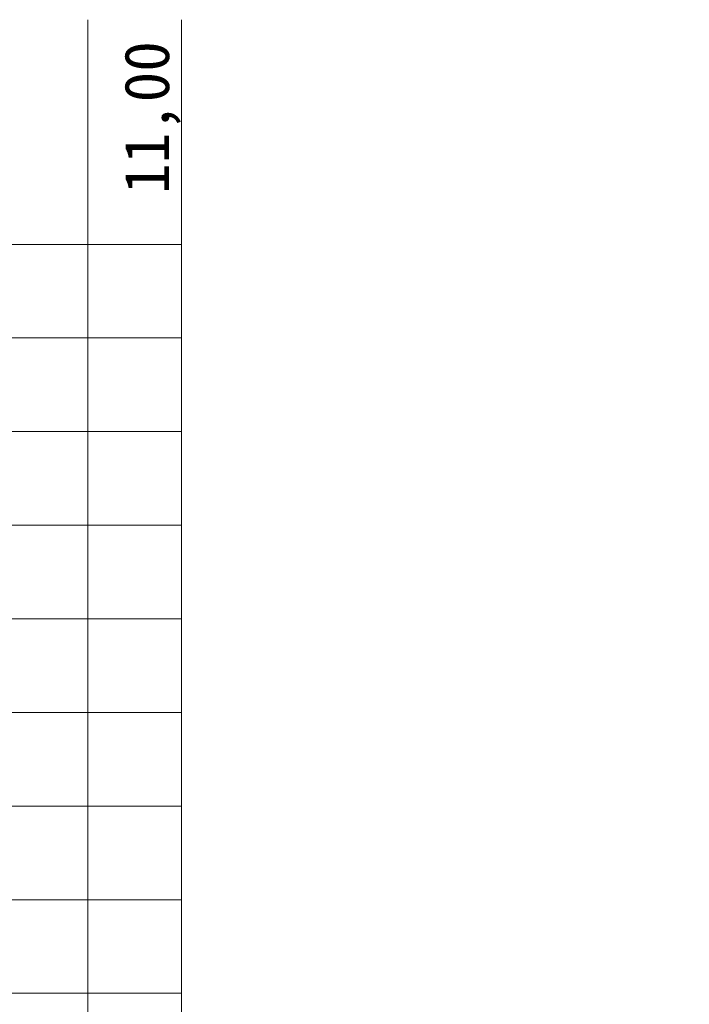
# Model space of a CAD drawing. Header units: feet. Extents: x 7493042 to 7493387, y 5986509 to 5986725.
# Tile 70 of 73: x 7493370.74 to 7493374.32, y 5986527.97 to 5986533.23. Entities that reach past the tile are written whole.
import ezdxf

# ---------------------------------------------------------------- set-up
doc = ezdxf.new("R2010")
doc.units = ezdxf.units.FT
doc.header["$MEASUREMENT"] = 0
for name, color, linetype, lineweight in [('_k_kreskowanie', 250, 'CONTINUOUS', 5), ('_k_wymiar', 7, 'CONTINUOUS', 13), ('Obrys', 7, 'CONTINUOUS', 25)]:
    doc.layers.add(name, color=color, linetype=linetype, lineweight=lineweight)
doc.layers.add('_k_niewidoczna', color=72, linetype='CONTINUOUS', lineweight=9, plot=False)
doc.styles.add('GENERATED_STYLE_1', font='MS Gothic.ttf')

# ---------------------------------------------------------------- blocks, each defined once
blk = doc.blocks.new('3009EPZ')
at = {"layer": '_k_niewidoczna', "color": 1, "lineweight": 20, "insert": (-3.1656, -0.2128), "char_height": 0.24, "width": 11.634443, "attachment_point": 1, "line_spacing_factor": 1.55, "style": 'GENERATED_STYLE_1', "bg_fill": 2}
blk.add_mtext('\\A1;{\\f@MS Gothic|b0|i0|c238|p49;\\C256;\\P\\pi-0.24,l0.24,t0.24,1.2;^I^I3009EPZ\\P\\pi-0.96,l0.96,t0.96,1.2;^I}', dxfattribs=at)
blk = doc.blocks.new('siatka_1')
at = {"layer": '_k_kreskowanie', "color": 250}
for p, q in [((7500226.2024, 5968351.7399), (7500236.4024, 5968351.7399)), ((7500227.4024, 5968339.5399), (7500227.4024, 5968351.7399)), ((7500227.9024, 5968339.5399), (7500227.9024, 5968351.7399)), ((7500228.4024, 5968339.5399), (7500228.4024, 5968351.7399)), ((7500228.9024, 5968339.5399), (7500228.9024, 5968351.7399)), ((7500229.4024, 5968339.5399), (7500229.4024, 5968351.7399)), ((7500229.9024, 5968339.5399), (7500229.9024, 5968351.7399)), ((7500230.4024, 5968339.5399), (7500230.4024, 5968351.7399)), ((7500230.9024, 5968339.5399), (7500230.9024, 5968351.7399)), ((7500231.4024, 5968339.5399), (7500231.4024, 5968351.7399)), ((7500226.2024, 5968351.2399), (7500236.4024, 5968351.2399))]:
    blk.add_line(p, q, dxfattribs=at)
at = {"layer": 'Obrys', "lineweight": 20, "insert": (7500227.2105, 5968340.4321), "char_height": 0.24, "width": 0.814205, "attachment_point": 1, "rotation": 180, "line_spacing_factor": 1.25, "style": 'GENERATED_STYLE_1'}
blk.add_mtext('\\pi0.21238,t0.93238;{\\f@MS Gothic|b0|i0|c238|p49;0,00\\P\\pi0.81421,t1.5342;\\P\\pi0.23309,t0.95309;1,00\\P\\pi0.81421,t1.5342;\\P\\pi0.21725,t0.93725;2,00\\P\\pi0.81421,t1.5342;\\P\\pi0.21603,t0.93603;3,00\\P\\pi0.81421,t1.5342;\\P\\pi0.21238,t0.93238;4,00\\P\\pi0.81421,t1.5342;\\P\\pi0.21603,t0.93603;5,00\\P\\pi0.81421,t1.5342;\\P\\pi0.21969,t0.93969;6,00\\P\\pi0.81421,t1.5342;\\P\\pi0.22212,t0.94212;7,00\\P\\pi0.81421,t1.5342;\\P\\pi0.21603,t0.93603;8,00\\P\\pi0.81421,t1.5342;\\P\\pi0.21847,t0.93847;9,00\\P\\pi0.81421,t1.5342;\\P\\pi0.077149,t0.79715;10,00\\P\\pi0.81421,t1.5342;\\P\\pi0.077149,t0.79715;11,00}', dxfattribs=at)

msp = doc.modelspace()

# ---------------------------------------------------------------- block references
at = {"layer": '_k_wymiar'}
msp.add_blockref('3009EPZ', (7493365.7281, 5986529.8057), dxfattribs=at)

# ---------------------------------------------------------------- next in the draw order: block references
at = {"layer": '_k_kreskowanie', "rotation": 270}
msp.add_blockref('siatka_1', (1525019.8623, 13486759.4321), dxfattribs=at)

doc.saveas('drawing.dxf')
